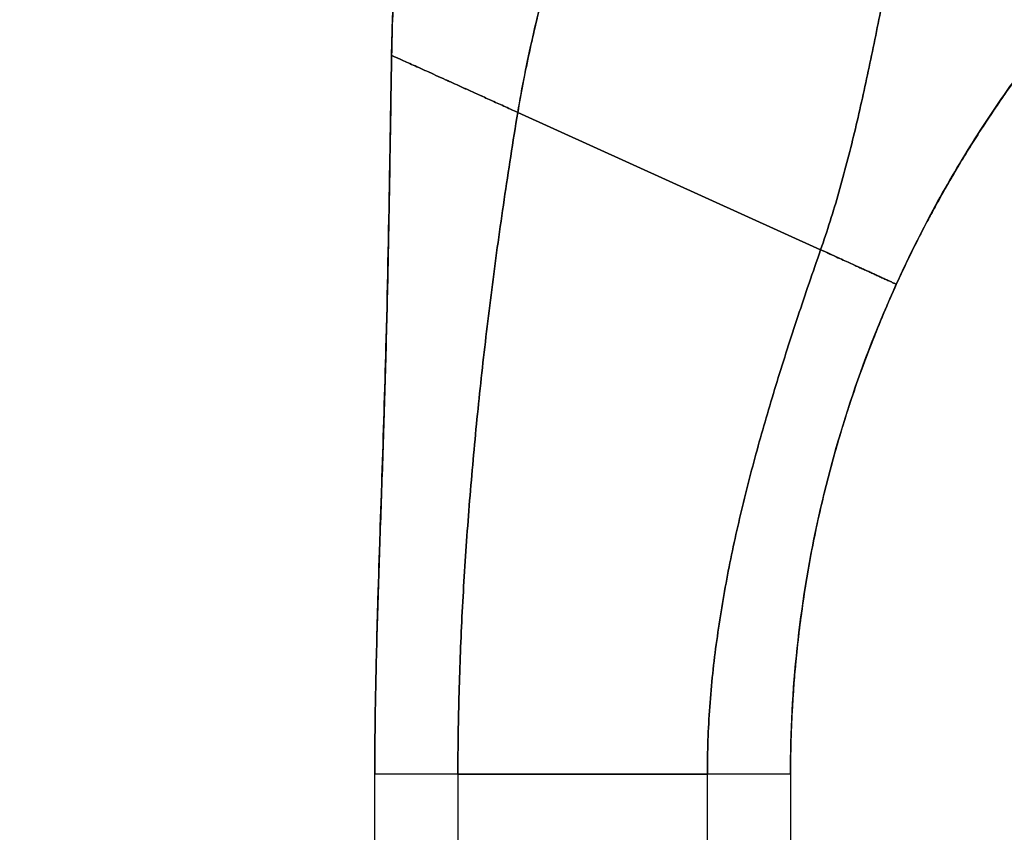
# Model space of a CAD drawing. Extents: x 784 to 1207, y 24 to 294.
# Tile 91 of 217: x 978.29 to 979.68, y 184.76 to 185.92. Entities that reach past the tile are written whole.
import ezdxf

# ---------------------------------------------------------------- set-up
doc = ezdxf.new("R2010")
doc.units = 0
doc.header["$LTSCALE"] = 4
doc.header["$MEASUREMENT"] = 0
doc.layers.get('0').update_dxf_attribs({"linetype": 'CONTINUOUS'})
doc.layers.get('DEFPOINTS').update_dxf_attribs({"linetype": 'CONTINUOUS'})
doc.styles.add('ROMANS', font='romans.shx')
doc.dimstyles.new('Default (ANSI)', dxfattribs={"dimscale": 20, "dimtxt": 0.07, "dimasz": 0.07, "dimexe": 0.125, "dimexo": 0.0625, "dimgap": 0.031496, "dimtad": 0, "dimtih": 1, "dimtoh": 1, "dimrnd": 1e-08, "dimzin": 0, "dimdsep": 46, "dimtxsty": 'ROMANS', "dimblk": 'Filled-1', "dimcen": 0.09, "dimdle": 0.393701, "dimclrd": 256, "dimclre": 256, "dimclrt": 256, "dimadec": 0, "dimazin": 0, "dimtfac": 0.928571, "dimtofl": 0, "dimtmove": 0, "dimatfit": 3, "dimfxl": 1, "dimtolj": 1, "dimtzin": 0, "dimlwd": -1, "dimlwe": -1, "dimarcsym": 0})

# ---------------------------------------------------------------- blocks, each defined once
blk = doc.blocks.new('Filled-1')
at = {"color": 0}
for p, q in [((0, 0), (-1, 0.17857)), ((-1, 0.17857), (-1, -0.17857)), ((-1, 0), (0, 0)), ((-1, -0.17857), (0, 0))]:
    blk.add_line(p, q, dxfattribs=at)
at = {"color": 0, "flags": 128}
blk.add_lwpolyline([(-1, -0.17857), (0, 0), (-1, 0.17857), (-1, -0.17857)], dxfattribs=at)
at = {"color": 0}
blk.add_solid([(-1, -0.17857), (0, 0), (-1, 0.17857), (-1, -0.17857)], dxfattribs=at)
blk = doc.blocks.new('*D11')
at = {"transparency": 16777216}
for p, q in [((980.0062, 227.9548), (967.8805, 227.9548)), ((970.3805, 226.5548), (970.3805, 193.3078)), ((970.3805, 147.9798), (970.3805, 181.2269)), ((980.0062, 146.5798), (967.8805, 146.5798))]:
    blk.add_line(p, q, dxfattribs=at)
at = {"layer": 'DEFPOINTS', "color": 0, "transparency": 16777216}
for p in [(970.3805, 227.9548), (981.2562, 227.9548), (981.2562, 146.5798)]:
    blk.add_point(p, dxfattribs=at)
at = {"transparency": 16777216, "xscale": 1.400000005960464, "yscale": 1.400000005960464, "zscale": 1.400000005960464}
for p, rotation in [((970.3805, 227.9548), 90), ((970.3805, 146.5798), 270)]:
    blk.add_blockref('Filled-1', p, dxfattribs=dict(at, rotation=rotation))
at = {"transparency": 16777216, "insert": (970.3805, 187.2673), "char_height": 1.4, "attachment_point": 5, "style": 'ROMANS'}
blk.add_mtext('\\A1;\\fTahoma|b0|i0;\\H1.7500;81.38\\P\\fTahoma|b0|i0;\\H1.7500;DOOR\\P\\fTahoma|b0|i0;\\H1.7500;HEIGHT\\P\\fTahoma|b0|i0;\\H1.7500;(2 PL.)', dxfattribs=at)

msp = doc.modelspace()

# ---------------------------------------------------------------- linework, layer by layer
for p, q in [((979.6821, 185.8089), (979.6819, 185.8089)), ((979.684, 185.812), (979.6842, 185.812)), ((978.993, 185.7875), (979.4233, 185.5923)), ((979.4233, 185.5923), (978.993, 185.7875)), ((979.5308, 185.5434), (979.5308, 185.5432)), ((979.5308, 185.5432), (979.5308, 185.5434)), ((978.7898, 183.9212), (978.7898, 184.8473)), ((978.9079, 184.8474), (978.9079, 183.9214)), ((978.9079, 184.8474), (979.2623, 184.8474)), ((979.2623, 184.8474), (978.9079, 184.8474)), ((979.2623, 183.9214), (979.2623, 184.8474)), ((979.3804, 184.8473), (979.3804, 183.9212))]:
    msp.add_line(p, q)
for centre, major_axis, ratio, start_param, end_param in [((979.6857, 185.8126), (-0.0246, -0.0351), 0.024707, 4.735648, 4.824293), ((979.686, 185.8124), (0.0282, 0.0403), 0.028435, 1.592532, 1.669619), ((979.686, 185.812), (0.0282, 0.0403), 0.029662, 1.590778, 1.667866), ((978.9079, 184.8473), (-0.1181, 0), 0.001274, 4.712398, 6.283169), ((979.2623, 184.8473), (0.1181, 0), 0.001274, 0.000027, 1.570778)]:
    msp.add_ellipse(centre, major_axis=major_axis, ratio=ratio, start_param=start_param, end_param=end_param)
for points, knots in [([(978.993, 185.7875), (978.9989, 185.8229), (979.0061, 185.8587), (979.0143, 185.8949), (979.0225, 185.9311), (979.0317, 185.9677), (979.0416, 186.0045), (979.0514, 186.0413), (979.0618, 186.0784), (979.0725, 186.1157), (979.0833, 186.1531), (979.0942, 186.1907), (979.1051, 186.2286), (979.116, 186.2665), (979.1267, 186.3048), (979.137, 186.3435), (979.1472, 186.3821), (979.157, 186.4212), (979.1659, 186.4609), (979.1661, 186.4616), (979.1662, 186.4623), (979.1664, 186.463)], [0, 0, 0, 0, 0.166185, 0.166185, 0.166185, 0.332369, 0.332369, 0.332369, 0.498554, 0.498554, 0.498554, 0.664739, 0.664739, 0.664739, 0.830923, 0.830923, 0.830923, 0.997108, 0.997108, 0.997108, 1, 1, 1, 1]), ([(979.1664, 186.463), (979.1597, 186.4331), (979.1525, 186.4036), (979.145, 186.3743), (979.1375, 186.345), (979.1297, 186.316), (979.1217, 186.2873), (979.1137, 186.2585), (979.1055, 186.2299), (979.0973, 186.2015), (979.0891, 186.1731), (979.0809, 186.1448), (979.0728, 186.1167), (979.0648, 186.0886), (979.0568, 186.0607), (979.0492, 186.0329), (979.0416, 186.0051), (979.0343, 185.9774), (979.0275, 185.95), (979.0206, 185.9225), (979.0142, 185.8952), (979.0084, 185.8681), (979.0026, 185.841), (978.9974, 185.8141), (978.993, 185.7875)], [0, 0, 0, 0, 0.125, 0.125, 0.125, 0.25, 0.25, 0.25, 0.375, 0.375, 0.375, 0.5, 0.5, 0.5, 0.625, 0.625, 0.625, 0.75, 0.75, 0.75, 0.875, 0.875, 0.875, 1, 1, 1, 1]), ([(978.8137, 185.8685), (978.8142, 185.8999), (978.8153, 185.9323), (978.817, 185.9656), (978.8186, 185.9988), (978.8208, 186.0329), (978.8233, 186.0677), (978.8259, 186.1025), (978.8289, 186.138), (978.8322, 186.174), (978.8356, 186.2101), (978.8392, 186.2466), (978.8429, 186.2836), (978.846, 186.314), (978.8492, 186.3446), (978.8524, 186.3755)], [0, 0, 0, 0, 0.207436, 0.207436, 0.207436, 0.414872, 0.414872, 0.414872, 0.622309, 0.622309, 0.622309, 0.829745, 0.829745, 0.829745, 1, 1, 1, 1]), ([(978.8524, 186.3755), (978.8478, 186.3303), (978.8431, 186.2855), (978.8387, 186.2415), (978.8343, 186.1973), (978.8303, 186.1537), (978.8267, 186.1111), (978.8232, 186.0685), (978.8203, 186.0268), (978.8181, 185.9863), (978.8158, 185.9457), (978.8143, 185.9064), (978.8137, 185.8685)], [0, 0, 0, 0, 0.249407, 0.249407, 0.249407, 0.499604, 0.499604, 0.499604, 0.749802, 0.749802, 0.749802, 1, 1, 1, 1]), ([(979.4233, 185.5923), (979.4327, 185.6193), (979.4412, 185.6466), (979.4492, 185.6743), (979.4571, 185.7021), (979.4644, 185.7303), (979.4713, 185.7589), (979.4782, 185.7876), (979.4847, 185.8167), (979.491, 185.8463), (979.4973, 185.8759), (979.5034, 185.906), (979.5095, 185.9365), (979.5156, 185.967), (979.5218, 185.9979), (979.5281, 186.0292), (979.5345, 186.0605), (979.5411, 186.0922), (979.548, 186.1241), (979.555, 186.156), (979.5623, 186.1882), (979.5702, 186.2205), (979.5781, 186.2529), (979.5865, 186.2853), (979.5955, 186.3177)], [0, 0, 0, 0, 0.125006, 0.125006, 0.125006, 0.250011, 0.250011, 0.250011, 0.375017, 0.375017, 0.375017, 0.500022, 0.500022, 0.500022, 0.625028, 0.625028, 0.625028, 0.750033, 0.750033, 0.750033, 0.875039, 0.875039, 0.875039, 1, 1, 1, 1]), ([(979.5955, 186.3177), (979.5865, 186.2853), (979.5781, 186.2528), (979.5702, 186.2205), (979.5623, 186.1882), (979.555, 186.156), (979.548, 186.1241), (979.5411, 186.0922), (979.5345, 186.0605), (979.5281, 186.0292), (979.5218, 185.9979), (979.5156, 185.967), (979.5095, 185.9365), (979.5034, 185.906), (979.4973, 185.8759), (979.491, 185.8463), (979.4847, 185.8167), (979.4782, 185.7876), (979.4713, 185.7589), (979.4644, 185.7303), (979.4571, 185.7021), (979.4492, 185.6743), (979.4412, 185.6466), (979.4327, 185.6193), (979.4233, 185.5923)], [0, 0, 0, 0, 0.124999, 0.124999, 0.124999, 0.25, 0.25, 0.25, 0.375, 0.375, 0.375, 0.5, 0.5, 0.5, 0.625, 0.625, 0.625, 0.75, 0.75, 0.75, 0.875, 0.875, 0.875, 1, 1, 1, 1]), ([(979.5308, 185.5434), (979.5462, 185.5773), (979.5626, 185.6105), (979.58, 185.643), (979.5974, 185.6755), (979.6158, 185.7073), (979.6352, 185.7384), (979.6546, 185.7695), (979.6749, 185.7999), (979.6963, 185.8297), (979.7177, 185.8595), (979.7401, 185.8887), (979.7636, 185.9172)], [0, 0, 0, 0, 0.25, 0.25, 0.25, 0.5, 0.5, 0.5, 0.75, 0.75, 0.75, 1, 1, 1, 1]), ([(979.7636, 185.9172), (979.7499, 185.9006), (979.7366, 185.8838), (979.7237, 185.8667), (979.7085, 185.8467), (979.6937, 185.8264), (979.6795, 185.8058), (979.6652, 185.7852), (979.6515, 185.7643), (979.6381, 185.7431), (979.6248, 185.7219), (979.612, 185.7003), (979.5996, 185.6785), (979.5872, 185.6566), (979.5753, 185.6345), (979.5638, 185.612), (979.5523, 185.5894), (979.5413, 185.5666), (979.5308, 185.5434)], [0, 0, 0, 0, 0.1456, 0.1456, 0.1456, 0.31648, 0.31648, 0.31648, 0.48736, 0.48736, 0.48736, 0.65824, 0.65824, 0.65824, 0.82912, 0.82912, 0.82912, 1, 1, 1, 1]), ([(978.7898, 184.8473), (978.7898, 184.8884), (978.7903, 184.9292), (978.7911, 184.9697), (978.7919, 185.0103), (978.793, 185.0506), (978.7942, 185.091), (978.7955, 185.1313), (978.7968, 185.1716), (978.7982, 185.2121), (978.7996, 185.2527), (978.801, 185.2934), (978.8023, 185.3346), (978.8036, 185.3757), (978.8048, 185.4174), (978.806, 185.4597), (978.8071, 185.5021), (978.8081, 185.5452), (978.809, 185.5892), (978.8099, 185.6333), (978.8107, 185.6784), (978.8114, 185.7249), (978.8122, 185.7713), (978.8129, 185.8191), (978.8137, 185.8685)], [0.0000011, 0.0000011, 0.0000011, 0.0000011, 0.125, 0.125, 0.125, 0.25, 0.25, 0.25, 0.375, 0.375, 0.375, 0.5, 0.5, 0.5, 0.625, 0.625, 0.625, 0.75, 0.75, 0.75, 0.875, 0.875, 0.875, 1, 1, 1, 1]), ([(978.8137, 185.8685), (978.8129, 185.8191), (978.8122, 185.7713), (978.8114, 185.7249), (978.8107, 185.6784), (978.8099, 185.6333), (978.809, 185.5892), (978.8081, 185.5452), (978.8071, 185.5021), (978.806, 185.4597), (978.8048, 185.4174), (978.8036, 185.3757), (978.8023, 185.3346), (978.801, 185.2934), (978.7996, 185.2527), (978.7982, 185.2121), (978.7968, 185.1716), (978.7955, 185.1313), (978.7942, 185.091), (978.793, 185.0506), (978.7919, 185.0103), (978.7911, 184.9697), (978.7903, 184.9292), (978.7898, 184.8884), (978.7898, 184.8473)], [0, 0, 0, 0, 0.125, 0.125, 0.125, 0.25, 0.25, 0.25, 0.375, 0.375, 0.375, 0.5, 0.5, 0.5, 0.625, 0.625, 0.625, 0.75, 0.75, 0.75, 0.875, 0.875, 0.875, 0.9999989, 0.9999989, 0.9999989, 0.9999989]), ([(978.7898, 184.8582), (978.7898, 184.8583), (978.7898, 184.8583), (978.7898, 184.8583), (978.7898, 184.8583), (978.7898, 184.8585), (978.7898, 184.8587), (978.7898, 184.8596), (978.7898, 184.8604), (978.7898, 184.8623), (978.7899, 184.8635), (978.7899, 184.8678), (978.7899, 184.8714), (978.7899, 184.8826), (978.79, 184.8916), (978.7902, 184.9084), (978.7903, 184.9164), (978.7905, 184.938), (978.7908, 184.9522), (978.7919, 185.0089), (978.793, 185.0525), (978.7981, 185.219), (978.8028, 185.3421), (978.8082, 185.548), (978.8098, 185.6305), (978.8116, 185.7405), (978.8121, 185.768), (978.8127, 185.8047), (978.8128, 185.8138), (978.8131, 185.8321), (978.8133, 185.8414), (978.8134, 185.8521), (978.8135, 185.8542), (978.8135, 185.8579), (978.8136, 185.8594), (978.8136, 185.8618), (978.8136, 185.8626), (978.8137, 185.8644), (978.8137, 185.8651), (978.8137, 185.8669), (978.8137, 185.8672), (978.8137, 185.8675)], [0, 0, 0, 0, 0.000067, 0.000067, 0.0006, 0.0006, 0.004866, 0.004866, 0.02255, 0.02255, 0.046136, 0.046136, 0.09951, 0.09951, 0.193748, 0.193748, 0.263624, 0.263624, 0.374565, 0.374565, 0.702157, 0.702157, 1.645878, 1.645878, 2.275029, 2.275029, 2.484725, 2.484725, 2.554638, 2.554638, 2.624152, 2.624152, 2.641441, 2.641441, 2.658826, 2.658826, 2.675992, 2.675992, 2.708063, 2.708063, 2.793422, 2.793422, 2.793422, 2.793422]), ([(978.993, 185.7875), (978.9861, 185.7906), (978.9795, 185.7936), (978.9731, 185.7965), (978.9667, 185.7994), (978.9605, 185.8022), (978.9545, 185.8049), (978.9485, 185.8077), (978.9426, 185.8103), (978.9369, 185.8129), (978.9312, 185.8155), (978.9257, 185.8179), (978.9204, 185.8204), (978.915, 185.8228), (978.9099, 185.8251), (978.9049, 185.8274), (978.8998, 185.8297), (978.895, 185.8319), (978.8903, 185.834), (978.8856, 185.8361), (978.881, 185.8382), (978.8767, 185.8402), (978.8723, 185.8421), (978.8681, 185.844), (978.864, 185.8459), (978.86, 185.8477), (978.8561, 185.8494), (978.8524, 185.8511), (978.8487, 185.8528), (978.8452, 185.8544), (978.842, 185.8558), (978.8387, 185.8573), (978.8356, 185.8587), (978.8328, 185.86), (978.8299, 185.8613), (978.8274, 185.8624), (978.8251, 185.8635), (978.8228, 185.8645), (978.8207, 185.8654), (978.8191, 185.8662), (978.8174, 185.8669), (978.8161, 185.8675), (978.8151, 185.8679), (978.8142, 185.8683), (978.8137, 185.8685), (978.8137, 185.8685)], [0, 0, 0, 0, 0.066667, 0.066667, 0.066667, 0.133333, 0.133333, 0.133333, 0.2, 0.2, 0.2, 0.266667, 0.266667, 0.266667, 0.333333, 0.333333, 0.333333, 0.4, 0.4, 0.4, 0.466667, 0.466667, 0.466667, 0.533333, 0.533333, 0.533333, 0.6, 0.6, 0.6, 0.666667, 0.666667, 0.666667, 0.733333, 0.733333, 0.733333, 0.8, 0.8, 0.8, 0.866667, 0.866667, 0.866667, 0.933333, 0.933333, 0.933333, 1, 1, 1, 1]), ([(979.6821, 185.8092), (979.6711, 185.7935), (979.6605, 185.7776), (979.6501, 185.7616), (979.6452, 185.7539), (979.6403, 185.7462), (979.6355, 185.7385), (979.6301, 185.73), (979.6249, 185.7214), (979.6197, 185.7128), (979.6099, 185.6963), (979.6003, 185.6797), (979.591, 185.6629)], [0, 0, 0, 0, 0.333333, 0.333333, 0.333333, 0.491831, 0.491831, 0.491831, 0.666667, 0.666667, 0.666667, 1, 1, 1, 1]), ([(978.9079, 184.8474), (978.9079, 184.8862), (978.9085, 184.9247), (978.9096, 184.9631), (978.9106, 185.0015), (978.9121, 185.0398), (978.9141, 185.0781), (978.9161, 185.1163), (978.9185, 185.1546), (978.9213, 185.1929), (978.9241, 185.2313), (978.9273, 185.2697), (978.9309, 185.3083), (978.9344, 185.3469), (978.9384, 185.3856), (978.9427, 185.4247), (978.9471, 185.4638), (978.9518, 185.5031), (978.9569, 185.5429), (978.962, 185.5827), (978.9676, 185.6229), (978.9736, 185.6636), (978.9796, 185.7043), (978.986, 185.7456), (978.993, 185.7875)], [0, 0, 0, 0, 0.125, 0.125, 0.125, 0.25, 0.25, 0.25, 0.375, 0.375, 0.375, 0.5, 0.5, 0.5, 0.625, 0.625, 0.625, 0.75, 0.75, 0.75, 0.875, 0.875, 0.875, 1, 1, 1, 1]), ([(978.993, 185.7875), (978.986, 185.7456), (978.9796, 185.7043), (978.9736, 185.6636), (978.9676, 185.6229), (978.962, 185.5827), (978.9569, 185.5429), (978.9518, 185.5031), (978.9471, 185.4638), (978.9427, 185.4247), (978.9384, 185.3856), (978.9344, 185.3469), (978.9309, 185.3083), (978.9273, 185.2697), (978.9241, 185.2313), (978.9213, 185.1929), (978.9185, 185.1546), (978.9161, 185.1163), (978.9141, 185.0781), (978.9121, 185.0398), (978.9106, 185.0015), (978.9096, 184.9631), (978.9085, 184.9247), (978.9079, 184.8862), (978.9079, 184.8474)], [0, 0, 0, 0, 0.125, 0.125, 0.125, 0.25, 0.25, 0.25, 0.375, 0.375, 0.375, 0.5, 0.5, 0.5, 0.625, 0.625, 0.625, 0.75, 0.75, 0.75, 0.875, 0.875, 0.875, 1, 1, 1, 1]), ([(979.591, 185.6629), (979.5878, 185.6571), (979.5841, 185.6504), (979.58, 185.6427), (979.5785, 185.6398), (979.5769, 185.6369), (979.5752, 185.6337), (979.574, 185.6314), (979.5727, 185.6289), (979.5713, 185.6264), (979.5663, 185.6167), (979.5608, 185.606), (979.5549, 185.5941), (979.5495, 185.5832), (979.5438, 185.5713), (979.5378, 185.5584), (979.5355, 185.5535), (979.5332, 185.5484), (979.5308, 185.5432)], [0, 0, 0, 0, 0.242574, 0.242574, 0.242574, 0.333333, 0.333333, 0.333333, 0.402843, 0.402843, 0.402843, 0.666667, 0.666667, 0.666667, 0.908054, 0.908054, 0.908054, 1, 1, 1, 1]), ([(978.7898, 184.8473), (978.7898, 184.8882), (978.7903, 184.9287), (978.7911, 184.969), (978.7919, 185.0096), (978.793, 185.0499), (978.7942, 185.0902), (978.7955, 185.1306), (978.7968, 185.1709), (978.7982, 185.2114), (978.7996, 185.2519), (978.801, 185.2927), (978.8023, 185.3338), (978.8036, 185.375), (978.8048, 185.4166), (978.806, 185.459), (978.8071, 185.5013), (978.8081, 185.5444), (978.809, 185.5885), (978.8093, 185.6029), (978.8096, 185.6175), (978.8098, 185.6322)], [0.0007124, 0.0007124, 0.0007124, 0.0007124, 0.125, 0.125, 0.125, 0.25, 0.25, 0.25, 0.375, 0.375, 0.375, 0.5, 0.5, 0.5, 0.625, 0.625, 0.625, 0.75, 0.75, 0.75, 0.7909687, 0.7909687, 0.7909687, 0.7909687]), ([(979.2623, 184.8474), (979.2623, 184.8796), (979.2635, 184.9115), (979.2658, 184.9431), (979.2681, 184.9748), (979.2714, 185.0061), (979.2757, 185.0373), (979.28, 185.0685), (979.2851, 185.0994), (979.291, 185.1302), (979.2969, 185.161), (979.3036, 185.1916), (979.3109, 185.2221), (979.3182, 185.2526), (979.3261, 185.2831), (979.3345, 185.3136), (979.343, 185.344), (979.3519, 185.3745), (979.3614, 185.4052), (979.3708, 185.4359), (979.3807, 185.4667), (979.391, 185.4978), (979.4014, 185.529), (979.4121, 185.5604), (979.4233, 185.5923)], [0, 0, 0, 0, 0.125, 0.125, 0.125, 0.25, 0.25, 0.25, 0.375, 0.375, 0.375, 0.5, 0.5, 0.5, 0.625, 0.625, 0.625, 0.75, 0.75, 0.75, 0.875, 0.875, 0.875, 1, 1, 1, 1]), ([(979.4233, 185.5923), (979.4121, 185.5604), (979.4014, 185.529), (979.391, 185.4978), (979.3807, 185.4667), (979.3708, 185.4359), (979.3614, 185.4052), (979.3519, 185.3745), (979.343, 185.344), (979.3345, 185.3136), (979.3261, 185.2831), (979.3182, 185.2526), (979.3109, 185.2221), (979.3036, 185.1916), (979.2969, 185.161), (979.291, 185.1302), (979.2851, 185.0994), (979.28, 185.0685), (979.2757, 185.0373), (979.2714, 185.0061), (979.2681, 184.9748), (979.2658, 184.9431), (979.2635, 184.9115), (979.2623, 184.8796), (979.2623, 184.8474)], [0, 0, 0, 0, 0.125, 0.125, 0.125, 0.25, 0.25, 0.25, 0.375, 0.375, 0.375, 0.5, 0.5, 0.5, 0.625, 0.625, 0.625, 0.75, 0.75, 0.75, 0.875, 0.875, 0.875, 1, 1, 1, 1]), ([(979.5308, 185.5434), (979.5308, 185.5434), (979.5303, 185.5436), (979.5295, 185.544), (979.529, 185.5442), (979.5285, 185.5445), (979.5279, 185.5447), (979.5274, 185.545), (979.5267, 185.5453), (979.526, 185.5456), (979.5253, 185.5459), (979.5246, 185.5463), (979.5238, 185.5466), (979.523, 185.547), (979.5222, 185.5474), (979.5214, 185.5477), (979.5205, 185.5481), (979.5197, 185.5485), (979.5188, 185.5489), (979.5179, 185.5493), (979.517, 185.5498), (979.516, 185.5502), (979.5151, 185.5506), (979.5142, 185.551), (979.5133, 185.5514), (979.5123, 185.5519), (979.5114, 185.5523), (979.5104, 185.5527), (979.5095, 185.5532), (979.5085, 185.5536), (979.5076, 185.554), (979.5066, 185.5545), (979.5057, 185.5549), (979.5047, 185.5553), (979.5028, 185.5562), (979.5009, 185.5571), (979.499, 185.558), (979.497, 185.5588), (979.4951, 185.5597), (979.4931, 185.5606), (979.4912, 185.5615), (979.4892, 185.5624), (979.4872, 185.5633), (979.4851, 185.5642), (979.483, 185.5652), (979.4808, 185.5662), (979.4787, 185.5672), (979.4764, 185.5682), (979.474, 185.5693), (979.4716, 185.5704), (979.4691, 185.5715), (979.4664, 185.5727), (979.4637, 185.574), (979.4609, 185.5753), (979.4578, 185.5767), (979.4547, 185.5781), (979.4514, 185.5796), (979.4479, 185.5812), (979.4443, 185.5828), (979.4405, 185.5845), (979.4364, 185.5864), (979.4323, 185.5882), (979.4279, 185.5902), (979.4233, 185.5923)], [0, 0, 0, 0, 0.0625, 0.0625, 0.0625, 0.09375, 0.09375, 0.09375, 0.125, 0.125, 0.125, 0.15625, 0.15625, 0.15625, 0.1875, 0.1875, 0.1875, 0.21875, 0.21875, 0.21875, 0.25, 0.25, 0.25, 0.28125, 0.28125, 0.28125, 0.3125, 0.3125, 0.3125, 0.34375, 0.34375, 0.34375, 0.375, 0.375, 0.375, 0.4375, 0.4375, 0.4375, 0.5, 0.5, 0.5, 0.5625, 0.5625, 0.5625, 0.625, 0.625, 0.625, 0.6875, 0.6875, 0.6875, 0.75, 0.75, 0.75, 0.8125, 0.8125, 0.8125, 0.875, 0.875, 0.875, 0.9375, 0.9375, 0.9375, 1, 1, 1, 1]), ([(979.4233, 185.5923), (979.4279, 185.5902), (979.4367, 185.5862), (979.4481, 185.581), (979.458, 185.5766), (979.4666, 185.5727), (979.4741, 185.5692), (979.4809, 185.5661), (979.4872, 185.5633), (979.4932, 185.5606), (979.499, 185.558), (979.5037, 185.5558), (979.5076, 185.554), (979.5104, 185.5527), (979.5133, 185.5514), (979.5161, 185.5502), (979.5188, 185.5489), (979.5214, 185.5477), (979.5239, 185.5466), (979.5261, 185.5456), (979.528, 185.5447), (979.5301, 185.5438), (979.5308, 185.5434), (979.5308, 185.5434)], [0, 0, 0, 0, 0.0625, 0.125, 0.1875, 0.25, 0.3125, 0.375, 0.4375, 0.5, 0.5625, 0.625, 0.65625, 0.6875, 0.71875, 0.75, 0.78125, 0.8125, 0.84375, 0.875, 0.90625, 0.9375, 1, 1, 1, 1]), ([(979.3804, 184.8473), (979.3804, 184.9074), (979.3836, 184.9672), (979.3899, 185.0265), (979.3963, 185.0859), (979.4058, 185.1448), (979.4183, 185.203), (979.4309, 185.2613), (979.4466, 185.3189), (979.4653, 185.3757), (979.4841, 185.4325), (979.5059, 185.4885), (979.5308, 185.5434)], [0.0000012, 0.0000012, 0.0000012, 0.0000012, 0.25, 0.25, 0.25, 0.5, 0.5, 0.5, 0.75, 0.75, 0.75, 1, 1, 1, 1]), ([(979.5308, 185.5434), (979.5184, 185.5159), (979.5067, 185.4882), (979.4958, 185.4602), (979.4849, 185.4323), (979.4747, 185.4041), (979.4653, 185.3757), (979.456, 185.3473), (979.4474, 185.3187), (979.4395, 185.2899), (979.4317, 185.2611), (979.4246, 185.2321), (979.4183, 185.203), (979.4121, 185.1739), (979.4065, 185.1446), (979.4018, 185.1152), (979.3971, 185.0857), (979.3931, 185.0562), (979.3899, 185.0265), (979.3868, 184.9968), (979.3844, 184.9671), (979.3828, 184.9372), (979.3812, 184.9073), (979.3804, 184.8773), (979.3804, 184.8473)], [0, 0, 0, 0, 0.125, 0.125, 0.125, 0.25, 0.25, 0.25, 0.375, 0.375, 0.375, 0.5, 0.5, 0.5, 0.625, 0.625, 0.625, 0.75, 0.75, 0.75, 0.875, 0.875, 0.875, 0.9999988, 0.9999988, 0.9999988, 0.9999988]), ([(979.5308, 185.5432), (979.519, 185.5173), (979.5071, 185.4891), (979.4951, 185.4584), (979.495, 185.4582), (979.4949, 185.458), (979.4949, 185.4579), (979.4848, 185.432), (979.4748, 185.4043), (979.4653, 185.3755), (979.4634, 185.3699), (979.4616, 185.3642), (979.4597, 185.3584), (979.4549, 185.3431), (979.4502, 185.3275), (979.4457, 185.3119), (979.4445, 185.3077), (979.4432, 185.3034), (979.4421, 185.2991)], [0, 0, 0, 0, 0.1419899, 0.1419899, 0.1419899, 0.1428571, 0.1428571, 0.1428571, 0.2622275, 0.2622275, 0.2622275, 0.2857143, 0.2857143, 0.2857143, 0.3484095, 0.3484095, 0.3484095, 0.3655458, 0.3655458, 0.3655458, 0.3655458]), ([(979.4018, 185.1154), (979.4017, 185.1143), (979.4015, 185.1132), (979.4013, 185.1121), (979.399, 185.0974), (979.3969, 185.0834), (979.3952, 185.07), (979.3931, 185.0546), (979.3914, 185.04), (979.3899, 185.0263), (979.3897, 185.0246), (979.3896, 185.0229), (979.3894, 185.0212), (979.3887, 185.0142), (979.388, 185.0074), (979.3874, 185.0009), (979.3864, 184.9896), (979.3855, 184.9791), (979.3848, 184.9695), (979.3843, 184.9616), (979.3838, 184.9543), (979.3834, 184.9475)], [0.6328296, 0.6328296, 0.6328296, 0.6328296, 0.6384093, 0.6384093, 0.6384093, 0.7142857, 0.7142857, 0.7142857, 0.8010789, 0.8010789, 0.8010789, 0.8118195, 0.8118195, 0.8118195, 0.8571429, 0.8571429, 0.8571429, 0.9358484, 0.9358484, 0.9358484, 1, 1, 1, 1]), ([(978.7931, 185.0521), (978.7931, 185.0513), (978.7931, 185.051), (978.7931, 185.051), (978.7931, 185.051), (978.7931, 185.0511), (978.7931, 185.0515), (978.7931, 185.0521)], [0, 0, 0, 0, 0.02077593, 0.02077593, 0.02526228, 0.02526228, 0.04198083, 0.04198083, 0.04198083, 0.04198083]), ([(979.3834, 184.9475), (979.3829, 184.9389), (979.3824, 184.9308), (979.3821, 184.9233), (979.382, 184.9202), (979.3818, 184.9173), (979.3817, 184.9144), (979.3813, 184.9044), (979.3811, 184.8954), (979.3809, 184.8881), (979.3807, 184.8807), (979.3806, 184.8751), (979.3806, 184.8714), (979.3805, 184.8711), (979.3805, 184.8708), (979.3805, 184.8705), (979.3805, 184.8674), (979.3805, 184.8658), (979.3805, 184.8658)], [0, 0, 0, 0, 0.178131, 0.178131, 0.178131, 0.25, 0.25, 0.25, 0.499466, 0.499466, 0.499466, 0.75, 0.75, 0.75, 0.769962, 0.769962, 0.769962, 1, 1, 1, 1]), ([(979.3805, 184.866), (979.3805, 184.866), (979.3805, 184.866), (979.3805, 184.866), (979.3805, 184.866), (979.3805, 184.8661), (979.3805, 184.8661), (979.3805, 184.8661), (979.3805, 184.8661), (979.3805, 184.8661)], [0, 0, 0, 0, 0.250784, 0.250784, 0.250784, 0.827856, 0.827856, 0.827856, 1, 1, 1, 1]), ([(979.3805, 184.8658), (979.3805, 184.8658), (979.3805, 184.8658), (979.3805, 184.8658), (979.3805, 184.8658), (979.3805, 184.8658), (979.3805, 184.8659), (979.3805, 184.8659), (979.3805, 184.8659), (979.3805, 184.8659), (979.3805, 184.8659), (979.3805, 184.866), (979.3805, 184.866), (979.3805, 184.866), (979.3805, 184.866), (979.3805, 184.866)], [0, 0, 0, 0, 0.199561, 0.199561, 0.199561, 0.424062, 0.424062, 0.424062, 0.648562, 0.648562, 0.648562, 0.873063, 0.873063, 0.873063, 1, 1, 1, 1]), ([(978.9079, 184.8474), (978.9029, 184.8474), (978.8981, 184.8474), (978.8937, 184.8474), (978.8892, 184.8474), (978.885, 184.8474), (978.881, 184.8474), (978.877, 184.8474), (978.8733, 184.8474), (978.8697, 184.8474), (978.8661, 184.8474), (978.8628, 184.8474), (978.8596, 184.8474), (978.8564, 184.8474), (978.8533, 184.8474), (978.8504, 184.8474), (978.8474, 184.8474), (978.8446, 184.8474), (978.8419, 184.8474), (978.8392, 184.8474), (978.8365, 184.8474), (978.834, 184.8474), (978.8314, 184.8474), (978.8289, 184.8474), (978.8264, 184.8474), (978.824, 184.8474), (978.8216, 184.8474), (978.8192, 184.8474), (978.8168, 184.8474), (978.8145, 184.8474), (978.8123, 184.8474), (978.81, 184.8474), (978.8079, 184.8474), (978.8058, 184.8474), (978.8037, 184.8474), (978.8017, 184.8474), (978.7998, 184.8474), (978.798, 184.8474), (978.7963, 184.8473), (978.7948, 184.8473), (978.7933, 184.8473), (978.7921, 184.8473), (978.7912, 184.8473), (978.7903, 184.8473), (978.7898, 184.8473), (978.7898, 184.8473)], [0, 0, 0, 0, 0.066667, 0.066667, 0.066667, 0.133333, 0.133333, 0.133333, 0.2, 0.2, 0.2, 0.266667, 0.266667, 0.266667, 0.333333, 0.333333, 0.333333, 0.4, 0.4, 0.4, 0.466667, 0.466667, 0.466667, 0.533333, 0.533333, 0.533333, 0.6, 0.6, 0.6, 0.666667, 0.666667, 0.666667, 0.733333, 0.733333, 0.733333, 0.8, 0.8, 0.8, 0.866667, 0.866667, 0.866667, 0.933333, 0.933333, 0.933333, 1, 1, 1, 1]), ([(979.3804, 184.8473), (979.3804, 184.8473), (979.38, 184.8473), (979.3792, 184.8473), (979.3789, 184.8473), (979.3784, 184.8473), (979.3779, 184.8473), (979.3774, 184.8473), (979.3769, 184.8473), (979.3762, 184.8473), (979.3756, 184.8473), (979.3749, 184.8473), (979.3742, 184.8473), (979.3735, 184.8473), (979.3727, 184.8474), (979.3719, 184.8474), (979.3711, 184.8474), (979.3702, 184.8474), (979.3693, 184.8474), (979.3684, 184.8474), (979.3675, 184.8474), (979.3665, 184.8474), (979.3656, 184.8474), (979.3646, 184.8474), (979.3636, 184.8474), (979.3626, 184.8474), (979.3616, 184.8474), (979.3606, 184.8474), (979.3595, 184.8474), (979.3584, 184.8474), (979.3574, 184.8474), (979.3563, 184.8474), (979.3552, 184.8474), (979.3541, 184.8474), (979.3518, 184.8474), (979.3495, 184.8474), (979.3472, 184.8474), (979.3448, 184.8474), (979.3424, 184.8474), (979.34, 184.8474), (979.3375, 184.8474), (979.335, 184.8474), (979.3324, 184.8474), (979.3298, 184.8474), (979.3271, 184.8474), (979.3244, 184.8474), (979.3217, 184.8474), (979.3189, 184.8474), (979.316, 184.8474), (979.3131, 184.8474), (979.3101, 184.8474), (979.3069, 184.8474), (979.3038, 184.8474), (979.3006, 184.8474), (979.2972, 184.8474), (979.2938, 184.8474), (979.2903, 184.8474), (979.2866, 184.8474), (979.2829, 184.8474), (979.2791, 184.8474), (979.275, 184.8474), (979.271, 184.8474), (979.2667, 184.8474), (979.2623, 184.8474)], [0, 0, 0, 0, 0.0625, 0.0625, 0.0625, 0.09375, 0.09375, 0.09375, 0.125, 0.125, 0.125, 0.15625, 0.15625, 0.15625, 0.1875, 0.1875, 0.1875, 0.21875, 0.21875, 0.21875, 0.25, 0.25, 0.25, 0.28125, 0.28125, 0.28125, 0.3125, 0.3125, 0.3125, 0.34375, 0.34375, 0.34375, 0.375, 0.375, 0.375, 0.4375, 0.4375, 0.4375, 0.5, 0.5, 0.5, 0.5625, 0.5625, 0.5625, 0.625, 0.625, 0.625, 0.6875, 0.6875, 0.6875, 0.75, 0.75, 0.75, 0.8125, 0.8125, 0.8125, 0.875, 0.875, 0.875, 0.9375, 0.9375, 0.9375, 1, 1, 1, 1])]:
    msp.add_open_spline(points, degree=3, knots=knots)
for points in [[(978.8134, 185.8457), (978.8135, 185.853), (978.8136, 185.8604), (978.8137, 185.8678)], [(978.8137, 185.8685), (978.8137, 185.8685), (978.8147, 185.8681), (978.8187, 185.8663), (978.8248, 185.8636), (978.8325, 185.8601), (978.8418, 185.8559), (978.8522, 185.8512), (978.8639, 185.846), (978.8765, 185.8402), (978.8901, 185.8341), (978.9047, 185.8275), (978.9202, 185.8204), (978.9367, 185.813), (978.9543, 185.805), (978.9729, 185.7966), (978.9861, 185.7906), (978.993, 185.7875)]]:
    msp.add_open_spline(points, degree=3)

# ---------------------------------------------------------------- dimensions: what is measured, and where the dimension line sits
dim = msp.add_linear_dim(base=(970.3805196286, 227.954825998), p1=(981.2561720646, 146.579825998), p2=(981.2561720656, 227.954825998), angle=270, text='\\fTahoma|b0|i0;\\H1.7500;<>\\P\\fTahoma|b0|i0;\\H1.7500;DOOR\\P\\fTahoma|b0|i0;\\H1.7500;HEIGHT\\P\\fTahoma|b0|i0;\\H1.7500;(2 PL.)', dimstyle='Default (ANSI)', override={"dimgap": 0.031496, "dimdec": 2, "dimtol": 0, "dimlim": 0, "dimtp": 0, "dimtm": 0, "dimtdec": 2, "dimatfit": 1})
dim.commit()
dim.dimension.update_dxf_attribs({"geometry": '*D11', "text_midpoint": (970.3805196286, 187.267325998), "dimtype": 160})

doc.saveas('drawing.dxf')
